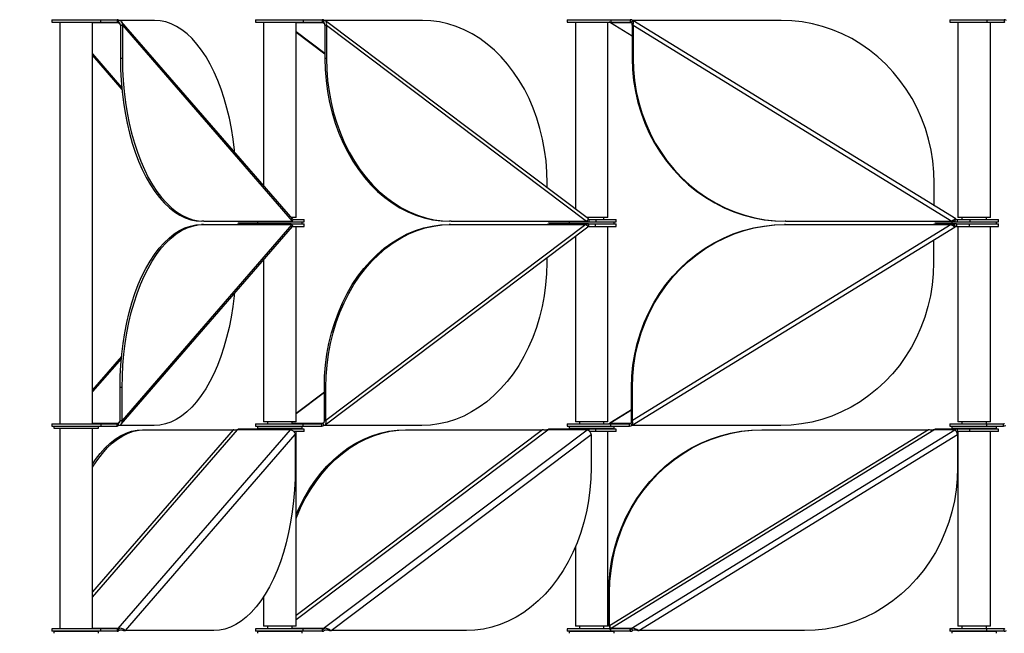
# Model space of a CAD drawing. Header units: millimetres. Extents: x 5 to 415, y 2 to 292.
# Tile 12 of 82: x 74 to 98, y 195 to 210. Entities that reach past the tile are written whole.
import ezdxf

# ---------------------------------------------------------------- set-up
doc = ezdxf.new("R2010")
doc.units = ezdxf.units.MM
doc.layers.add('CONTORNI', color=7, linetype='Continuous', lineweight=35)
doc.styles.add('SLDTEXTSTYLE1', font='TXT', dxfattribs={"width": 0.7})
doc.dimstyles.new('SLDDIMSTYLE0', dxfattribs={"dimtxt": 3.351389, "dimasz": 2, "dimexe": 0, "dimexo": 0.0625, "dimgap": 0.837847, "dimtad": 1, "dimdec": 1, "dimlfac": 20, "dimrnd": 1e-09, "dimzin": 12, "dimdsep": 46, "dimtxsty": 'SLDTEXTSTYLE1', "dimsah": 1, "dimcen": 0.09, "dimadec": 0, "dimazin": 3, "dimtfac": 1, "dimtdec": 1, "dimtofl": 0, "dimtmove": 0, "dimatfit": 3, "dimfxl": 0, "dimfrac": 2, "dimtolj": 1, "dimtzin": 12, "dimarcsym": 0})

# ---------------------------------------------------------------- blocks, each defined once
blk = doc.blocks.new('_D')
at = {"layer": 'CONTORNI', "color": 7}
for p, q in [((74.138, 245.707), (62.013, 245.707)), ((63.013, 245.707), (63.013, 153.892)), ((72.013, 153.892), (62.013, 153.892))]:
    blk.add_line(p, q, dxfattribs=at)
for points in [[(63.013, 245.707), (62.763, 243.707), (63.263, 243.707)], [(63.013, 153.892), (63.263, 155.892), (62.763, 155.892)]]:
    blk.add_solid(points, dxfattribs=at)
at = {"layer": 'CONTORNI', "color": 7, "insert": (59.602, 195.488), "char_height": 2.6458, "attachment_point": 1, "rotation": 90, "style": 'SLDTEXTSTYLE1'}
blk.add_mtext('1836,3', dxfattribs=at)

msp = doc.modelspace()

# ---------------------------------------------------------------- linework, layer by layer
at = {"color": 7, "linetype": 'Continuous', "lineweight": 25}
for p, q in [((74.9131, 210.3896), (74.9131, 210.3296)), ((74.9131, 210.3896), (76.1131, 210.3896)), ((74.9131, 210.3296), (76.1131, 210.3296)), ((75.1131, 210.3296), (75.1131, 200.4647)), ((75.9131, 200.4647), (75.9131, 210.3296)), ((75.9131, 210.3216), (76.5447, 210.3216)), ((76.1131, 210.3296), (76.1131, 210.3896)), ((76.1131, 210.3896), (76.5209, 210.3896)), ((76.1131, 210.3296), (76.5209, 210.3296)), ((76.5209, 210.3896), (76.5209, 210.3296)), ((76.5297, 210.3896), (76.5209, 210.3896)), ((76.5297, 210.3296), (76.5209, 210.3296)), ((76.5297, 210.3896), (76.5297, 210.3296)), ((76.5597, 210.3735), (76.5447, 210.3216)), ((76.5447, 210.3216), (76.596, 210.2624)), ((77.4388, 210.3735), (76.5597, 210.3735)), ((76.5966, 210.2523), (76.6486, 210.2523)), ((76.5966, 210.2523), (76.5966, 209.4382)), ((80.8307, 205.4884), (76.6272, 210.3403)), ((76.6486, 210.2523), (80.8193, 205.4382)), ((76.6486, 210.2523), (76.6486, 209.4382)), ((79.9151, 210.3896), (79.9151, 210.3296)), ((79.9151, 210.3896), (81.0845, 210.3896)), ((79.9151, 210.3296), (81.0845, 210.3296)), ((80.1151, 210.3296), (80.1151, 206.3144)), ((80.9151, 205.5271), (80.9151, 210.3296)), ((80.9151, 210.3216), (81.5824, 210.3216)), ((81.0845, 210.3896), (81.0845, 210.3296)), ((81.0845, 210.3896), (81.5529, 210.3896)), ((81.0845, 210.3296), (81.5529, 210.3296)), ((81.5529, 210.3896), (81.5529, 210.3296)), ((81.5594, 210.3896), (81.5529, 210.3896)), ((81.5594, 210.3296), (81.5529, 210.3296)), ((81.5594, 210.3896), (81.5594, 210.3296)), ((81.6053, 210.3735), (81.5824, 210.3216)), ((81.5824, 210.3216), (81.6133, 210.2982)), ((84.0184, 210.3735), (81.6053, 210.3735)), ((81.6209, 210.2523), (81.6595, 210.2523)), ((81.6209, 210.2523), (81.6209, 209.4382)), ((88.0944, 205.4952), (81.6374, 210.361)), ((81.6595, 210.2523), (88.0477, 205.4382)), ((81.6595, 210.2523), (81.6595, 209.4382)), ((87.5765, 210.3896), (87.5765, 210.3296)), ((87.5765, 210.3896), (88.6469, 210.3896)), ((87.5765, 210.3296), (88.6469, 210.3296)), ((87.7765, 210.3296), (87.7765, 205.7347)), ((88.5765, 205.5271), (88.5765, 210.3296)), ((88.6379, 210.3216), (89.1508, 210.3216)), ((88.6425, 210.3194), (88.6379, 210.3216)), ((88.6379, 210.3216), (89.1713, 209.9938)), ((88.6411, 210.3173), (89.1713, 209.9915)), ((88.6469, 210.3896), (88.6469, 210.3296)), ((88.6469, 210.3896), (89.114, 210.3896)), ((88.6469, 210.3296), (89.114, 210.3296)), ((89.1192, 210.3896), (89.1192, 210.3296)), ((89.1226, 210.3896), (89.1192, 210.3896)), ((89.1226, 210.3296), (89.1192, 210.3296)), ((89.1226, 210.3896), (89.1226, 210.3296)), ((89.179, 210.3735), (89.1508, 210.3216)), ((89.1508, 210.3216), (89.159, 210.3166)), ((89.1713, 210.2523), (89.1919, 210.2523)), ((89.1713, 210.2523), (89.1713, 209.4382)), ((92.8351, 210.3735), (89.179, 210.3735)), ((97.1241, 205.4944), (89.1887, 210.3699)), ((89.1919, 210.2523), (97.0274, 205.4382)), ((89.1919, 210.2523), (89.1919, 209.4382)), ((96.9737, 210.3896), (96.9737, 210.3296)), ((96.9737, 210.3896), (97.8884, 210.3896)), ((96.9737, 210.3296), (97.8884, 210.3296)), ((97.1737, 210.3296), (97.1737, 205.5271)), ((97.8884, 210.3896), (97.8884, 210.3296)), ((97.8884, 210.3896), (98.3076, 210.3896)), ((97.8884, 210.3296), (98.3076, 210.3296)), ((97.9737, 205.5271), (97.9737, 210.3296)), ((98.3076, 210.3896), (98.3076, 210.3296)), ((80.9151, 210.0979), (81.6209, 209.566)), ((80.9151, 210.0862), (81.6209, 209.5543)), ((75.9131, 209.5513), (76.6286, 208.7254)), ((75.9131, 209.5066), (76.6334, 208.6753)), ((76.6486, 209.4382), (76.5966, 209.4382)), ((81.6595, 209.4382), (81.6209, 209.4382)), ((89.1919, 209.4382), (89.1713, 209.4382)), ((87.083, 206.2574), (87.083, 206.3735)), ((96.5939, 205.8202), (96.5939, 206.3735)), ((78.6494, 205.4382), (78.5974, 205.4382)), ((78.6494, 205.4382), (80.8193, 205.4382)), ((79.5066, 205.4221), (80.8054, 205.4221)), ((79.9651, 205.4221), (79.9651, 205.3722)), ((80.8673, 205.5271), (80.7971, 205.5271)), ((80.8054, 205.4382), (80.8054, 205.4221)), ((80.8054, 205.4221), (80.8113, 205.4221)), ((80.8113, 205.4382), (80.8113, 205.4221)), ((80.8113, 205.4221), (81.1151, 205.4221)), ((80.8151, 205.5064), (80.8151, 205.5271)), ((80.8322, 205.4821), (81.1151, 205.4821)), ((80.9151, 205.5271), (80.8673, 205.5271)), ((81.0651, 205.3722), (81.0651, 205.4221)), ((81.1151, 205.4221), (81.1151, 205.4821)), ((84.724, 205.4382), (84.6855, 205.4382)), ((84.724, 205.4382), (88.0477, 205.4382)), ((87.1445, 205.4221), (88.1085, 205.4221)), ((87.6265, 205.4221), (87.6265, 205.3722)), ((88.5287, 205.5271), (88.052, 205.5271)), ((88.0544, 205.4444), (88.0626, 205.4382)), ((88.0626, 205.4382), (88.0575, 205.4463)), ((88.0626, 205.4382), (88.0745, 205.4651)), ((88.1085, 205.4821), (88.1085, 205.4221)), ((88.1085, 205.4821), (88.2764, 205.4821)), ((88.1085, 205.4221), (88.2764, 205.4221)), ((88.2764, 205.4821), (88.2764, 205.4221)), ((88.2764, 205.4821), (88.7765, 205.4821)), ((88.2764, 205.4221), (88.7765, 205.4221)), ((88.4765, 205.4821), (88.4765, 205.5271)), ((88.5765, 205.5271), (88.5287, 205.5271)), ((88.7265, 205.3722), (88.7265, 205.4221)), ((88.7765, 205.4221), (88.7765, 205.4821)), ((92.9507, 205.4382), (92.9302, 205.4382)), ((92.9507, 205.4382), (97.0274, 205.4382)), ((96.6426, 205.4221), (97.1556, 205.4221)), ((97.0237, 205.4221), (97.0237, 205.3722)), ((97.0274, 205.4382), (97.0992, 205.4382)), ((97.0859, 205.4464), (97.0992, 205.4382)), ((97.0992, 205.4382), (97.1274, 205.4902)), ((97.1556, 205.4821), (97.1556, 205.4221)), ((97.1556, 205.4821), (97.4652, 205.4821)), ((97.1556, 205.4221), (97.4652, 205.4221)), ((97.9259, 205.5271), (97.1737, 205.5271)), ((97.2737, 205.5271), (97.2737, 205.4821)), ((97.4652, 205.4821), (97.4652, 205.4221)), ((97.4652, 205.4821), (98.1737, 205.4821)), ((97.4652, 205.4221), (98.1737, 205.4221)), ((97.8737, 205.4821), (97.8737, 205.5271)), ((97.9737, 205.5271), (97.9259, 205.5271)), ((98.1237, 205.3722), (98.1237, 205.4221)), ((98.1737, 205.4221), (98.1737, 205.4821)), ((76.6191, 200.454), (80.8226, 205.3059)), ((80.8113, 205.3561), (76.6405, 200.542)), ((78.6413, 205.3561), (78.5894, 205.3561)), ((78.6413, 205.3561), (80.8113, 205.3561)), ((79.4985, 205.3722), (79.5073, 205.3722)), ((80.7887, 205.3722), (79.5073, 205.3722)), ((80.7887, 205.3722), (80.7974, 205.3722)), ((80.7974, 205.3722), (80.7974, 205.3561)), ((80.8, 205.3722), (81.1151, 205.3722)), ((80.8, 205.3722), (80.8, 205.3561)), ((80.8244, 205.3122), (81.1151, 205.3122)), ((80.9151, 200.5097), (80.9151, 205.3122)), ((81.1151, 205.3122), (81.1151, 205.3722)), ((81.6251, 200.4332), (88.082, 205.2991)), ((88.0354, 205.3561), (81.6472, 200.542)), ((84.7117, 205.3561), (84.6732, 205.3561)), ((84.7117, 205.3561), (88.0354, 205.3561)), ((87.1322, 205.3722), (87.1387, 205.3722)), ((88.0897, 205.3722), (87.1387, 205.3722)), ((88.0502, 205.3561), (88.0421, 205.3499)), ((88.0621, 205.3292), (88.0502, 205.3561)), ((88.0897, 205.3722), (88.0962, 205.3722)), ((88.0962, 205.3722), (88.0962, 205.3122)), ((88.0962, 205.3722), (88.2637, 205.3722)), ((88.0962, 205.3122), (88.2637, 205.3122)), ((88.2637, 205.3722), (88.2637, 205.3122)), ((88.2637, 205.3722), (88.7765, 205.3722)), ((88.2637, 205.3122), (88.7765, 205.3122)), ((88.5765, 200.5097), (88.5765, 205.3122)), ((88.7765, 205.3122), (88.7765, 205.3722)), ((89.1736, 200.4244), (97.109, 205.2999)), ((97.0123, 205.3561), (89.1768, 200.542)), ((92.9356, 205.3561), (92.9151, 205.3561)), ((92.9356, 205.3561), (97.0123, 205.3561)), ((96.6275, 205.3722), (96.631, 205.3722)), ((97.137, 205.3722), (96.631, 205.3722)), ((97.0841, 205.3561), (97.0153, 205.3561)), ((97.0841, 205.3561), (97.0695, 205.3471)), ((97.1123, 205.3041), (97.0841, 205.3561)), ((97.137, 205.3722), (97.1405, 205.3722)), ((97.1405, 205.3722), (97.1405, 205.3122)), ((97.1405, 205.3122), (97.4526, 205.3122)), ((97.1425, 205.3722), (97.4526, 205.3722)), ((97.1737, 205.3122), (97.1737, 200.5097)), ((97.4526, 205.3722), (97.4526, 205.3122)), ((97.4526, 205.3722), (98.1737, 205.3722)), ((97.4526, 205.3122), (98.1737, 205.3122)), ((97.9737, 200.5097), (97.9737, 205.3122)), ((98.1737, 205.3122), (98.1737, 205.3722)), ((87.7765, 205.0688), (87.7765, 200.5097)), ((96.5788, 204.9741), (96.5788, 204.4208)), ((80.1151, 204.4892), (80.1151, 200.5097)), ((87.0707, 204.5369), (87.0707, 204.4208)), ((76.6253, 202.119), (75.9131, 201.297)), ((76.6206, 202.0689), (75.9131, 201.2523)), ((76.6405, 201.3561), (76.5886, 201.3561)), ((76.5886, 200.542), (76.5886, 201.3561)), ((76.6405, 200.542), (76.6405, 201.3561)), ((81.6472, 201.3561), (81.6086, 201.3561)), ((81.6086, 200.542), (81.6086, 201.3561)), ((81.6472, 200.542), (81.6472, 201.3561)), ((89.1768, 201.3561), (89.1562, 201.3561)), ((89.1562, 200.542), (89.1562, 201.3561)), ((89.1768, 200.542), (89.1768, 201.3561)), ((81.6086, 201.2399), (80.9151, 200.7173)), ((81.6086, 201.2282), (80.9151, 200.7056)), ((89.1562, 200.8005), (88.6228, 200.4727)), ((89.1562, 200.8027), (88.626, 200.477)), ((74.9131, 200.4647), (74.9131, 200.4047)), ((74.9131, 200.4647), (76.1131, 200.4647)), ((74.9131, 200.4047), (76.1131, 200.4047)), ((74.9631, 200.4047), (74.9631, 200.3547)), ((74.9631, 200.3547), (76.053, 200.3547)), ((75.1131, 200.3547), (75.1131, 195.4246)), ((76.5366, 200.4727), (75.9131, 200.4727)), ((75.9131, 195.4246), (75.9131, 200.3547)), ((75.9131, 196.2029), (79.4766, 200.316)), ((79.3646, 200.316), (75.9131, 196.3322)), ((76.053, 200.3547), (76.0631, 200.3547)), ((76.0631, 200.3547), (76.0631, 200.4047)), ((76.1131, 200.4647), (76.1131, 200.4047)), ((76.1131, 200.4647), (76.5216, 200.4647)), ((76.1131, 200.4047), (76.5216, 200.4047)), ((76.5216, 200.4047), (76.5216, 200.4647)), ((76.5887, 200.5328), (76.5366, 200.4727)), ((76.5366, 200.4727), (76.5516, 200.4208)), ((76.5447, 195.4327), (80.7754, 200.316)), ((77.4308, 200.4208), (76.5516, 200.4208)), ((76.5886, 200.542), (76.6405, 200.542)), ((77.1427, 200.316), (77.1946, 200.316)), ((77.1946, 200.316), (79.3646, 200.316)), ((80.7754, 200.316), (79.4766, 200.316)), ((80.8054, 200.3321), (79.5066, 200.3321)), ((79.9151, 200.4647), (79.9151, 200.4047)), ((79.9151, 200.4647), (81.0803, 200.4647)), ((79.9151, 200.4047), (81.0803, 200.4047)), ((79.9651, 200.4047), (79.9651, 200.3547)), ((79.9651, 200.3547), (80.9865, 200.3547)), ((80.5732, 200.5097), (80.1151, 200.5097)), ((80.1151, 200.3396), (80.1151, 200.3321)), ((80.1151, 200.3396), (80.9151, 200.3396)), ((80.2151, 200.5097), (80.2151, 200.4647)), ((80.2151, 200.3547), (80.2151, 200.3396)), ((80.9151, 200.5097), (80.5732, 200.5097)), ((80.8054, 200.3321), (80.8054, 200.3072)), ((80.8113, 200.3321), (80.8054, 200.3321)), ((81.1151, 200.3321), (80.8113, 200.3321)), ((80.8113, 200.3046), (80.8113, 200.3321)), ((80.8151, 200.4647), (80.8151, 200.5097)), ((81.57, 200.4727), (80.8151, 200.4727)), ((80.8151, 200.3396), (80.8151, 200.3547)), ((80.9151, 200.3321), (80.9151, 200.3396)), ((80.9151, 195.6563), (87.0985, 200.316)), ((86.968, 200.316), (80.9151, 195.7546)), ((80.9865, 200.3547), (81.0651, 200.3547)), ((81.0651, 200.3547), (81.0651, 200.4047)), ((81.0803, 200.4647), (81.0803, 200.4047)), ((81.0803, 200.4647), (81.5471, 200.4647)), ((81.0803, 200.4047), (81.5471, 200.4047)), ((81.1151, 200.2721), (81.1151, 200.3321)), ((81.5471, 200.4047), (81.5471, 200.4647)), ((81.6014, 200.4964), (81.57, 200.4727)), ((81.57, 200.4727), (81.593, 200.4208)), ((81.5824, 195.4327), (88.0626, 200.316)), ((84.0061, 200.4208), (81.593, 200.4208)), ((81.6086, 200.542), (81.6472, 200.542)), ((83.6058, 200.316), (83.6444, 200.316)), ((83.6444, 200.316), (86.968, 200.316)), ((88.0626, 200.316), (87.0985, 200.316)), ((88.1085, 200.3321), (87.1445, 200.3321)), ((87.5765, 200.4647), (87.5765, 200.4047)), ((87.5765, 200.4647), (88.6388, 200.4647)), ((87.5765, 200.4047), (88.6388, 200.4047)), ((87.6265, 200.4047), (87.6265, 200.3547)), ((87.6265, 200.3547), (88.5226, 200.3547)), ((88.2346, 200.5097), (87.7765, 200.5097)), ((87.7765, 200.3396), (87.7765, 200.3321)), ((87.7765, 200.3396), (88.5765, 200.3396)), ((87.8765, 200.5097), (87.8765, 200.4647)), ((87.8765, 200.3547), (87.8765, 200.3396)), ((88.1085, 200.3321), (88.1085, 200.2877)), ((88.2764, 200.3321), (88.1085, 200.3321)), ((88.5765, 200.5097), (88.2346, 200.5097)), ((88.2764, 200.2721), (88.2764, 200.3321)), ((88.7765, 200.3321), (88.2764, 200.3321)), ((88.4765, 200.4647), (88.4765, 200.5097)), ((88.4765, 200.3396), (88.4765, 200.3547)), ((88.5226, 200.3547), (88.7265, 200.3547)), ((88.5765, 200.3321), (88.5765, 200.3396)), ((96.453, 200.316), (88.6174, 195.502)), ((88.6228, 200.4727), (88.6272, 200.4751)), ((89.1357, 200.4727), (88.6228, 200.4727)), ((88.6379, 195.4327), (96.5863, 200.316)), ((88.6388, 200.4647), (88.6388, 200.4047)), ((88.6388, 200.4647), (89.1075, 200.4647)), ((88.6388, 200.4047), (89.1075, 200.4047)), ((88.7265, 200.3547), (88.7265, 200.4047)), ((88.7765, 200.2721), (88.7765, 200.3321)), ((89.1075, 200.4047), (89.1075, 200.4647)), ((89.1476, 200.48), (89.1357, 200.4727)), ((89.1357, 200.4727), (89.1639, 200.4208)), ((89.1508, 195.4327), (97.0992, 200.316)), ((89.1562, 200.542), (89.1768, 200.542)), ((92.8199, 200.4208), (89.1639, 200.4208)), ((92.3557, 200.316), (92.3763, 200.316)), ((92.3763, 200.316), (96.453, 200.316)), ((97.0992, 200.316), (96.5863, 200.316)), ((97.1556, 200.3321), (96.6426, 200.3321)), ((96.9737, 200.4647), (96.9737, 200.4047)), ((96.9737, 200.4647), (97.8774, 200.4647)), ((96.9737, 200.4047), (97.8774, 200.4047)), ((97.0237, 200.4047), (97.0237, 200.3547)), ((97.0237, 200.3547), (97.7528, 200.3547)), ((97.1556, 200.3321), (97.1556, 200.2721)), ((97.4652, 200.3321), (97.1556, 200.3321)), ((97.6318, 200.5097), (97.1737, 200.5097)), ((97.1737, 200.3396), (97.1737, 200.3321)), ((97.1737, 200.3396), (97.9737, 200.3396)), ((97.2737, 200.5097), (97.2737, 200.4647)), ((97.2737, 200.3547), (97.2737, 200.3396)), ((97.4652, 200.2721), (97.4652, 200.3321)), ((98.1737, 200.3321), (97.4652, 200.3321)), ((97.9737, 200.5097), (97.6318, 200.5097)), ((97.7528, 200.3547), (98.1237, 200.3547)), ((97.8737, 200.4647), (97.8737, 200.5097)), ((97.8737, 200.3396), (97.8737, 200.3547)), ((97.8774, 200.4647), (97.8774, 200.4047)), ((97.8774, 200.4647), (98.2915, 200.4647)), ((97.8774, 200.4047), (98.2915, 200.4047)), ((97.9737, 200.3321), (97.9737, 200.3396)), ((98.1237, 200.3547), (98.1237, 200.4047)), ((98.1737, 200.2721), (98.1737, 200.3321)), ((98.2915, 200.4047), (98.2915, 200.4647)), ((76.7236, 195.3807), (80.8944, 200.1948)), ((81.1151, 200.2721), (80.8533, 200.2721)), ((80.8944, 200.1948), (80.8944, 199.3807)), ((80.9151, 195.4921), (80.9151, 200.2721)), ((81.7744, 195.3807), (88.1627, 200.1948)), ((88.2764, 200.2721), (88.1184, 200.2721)), ((88.1627, 200.1948), (88.1627, 199.3807)), ((88.7765, 200.2721), (88.2764, 200.2721)), ((88.5765, 195.4921), (88.5765, 200.2721)), ((89.3328, 195.3807), (97.1684, 200.1948)), ((97.4652, 200.2721), (97.1556, 200.2721)), ((97.1684, 200.1948), (97.1684, 199.3807)), ((97.1737, 200.2721), (97.1737, 195.4921)), ((98.1737, 200.2721), (97.4652, 200.2721)), ((97.9737, 195.4921), (97.9737, 200.2721)), ((87.7765, 197.4369), (87.7765, 195.4921)), ((80.1151, 196.2127), (80.1151, 195.4921)), ((88.5969, 196.316), (88.6174, 196.316)), ((88.5969, 195.502), (88.5969, 196.316)), ((88.6174, 195.502), (88.6174, 196.316)), ((80.7672, 195.4921), (80.1151, 195.4921)), ((80.2151, 195.4921), (80.2151, 195.4246)), ((80.9151, 195.4921), (80.7672, 195.4921)), ((80.8151, 195.4246), (80.8151, 195.4921)), ((88.4287, 195.4921), (87.7765, 195.4921)), ((87.8765, 195.4921), (87.8765, 195.4246)), ((88.5765, 195.4921), (88.4287, 195.4921)), ((88.4765, 195.4246), (88.4765, 195.4921)), ((88.6174, 195.502), (88.5969, 195.502)), ((97.8258, 195.4921), (97.1737, 195.4921)), ((97.2737, 195.4921), (97.2737, 195.4246)), ((97.9737, 195.4921), (97.8258, 195.4921)), ((97.8737, 195.4246), (97.8737, 195.4921)), ((74.9131, 195.4246), (74.9131, 195.3646)), ((76.1131, 195.4246), (74.9131, 195.4246)), ((76.1131, 195.3646), (74.9131, 195.3646)), ((74.9631, 195.3646), (74.9631, 195.3146)), ((74.9631, 195.3646), (75.6484, 195.3646)), ((75.2131, 195.3646), (75.2131, 195.3646)), ((75.6484, 195.3646), (76.0631, 195.3646)), ((75.8131, 195.3646), (75.8131, 195.3646)), ((76.5447, 195.4327), (75.9131, 195.4327)), ((76.0631, 195.3146), (76.0631, 195.3646)), ((76.1131, 195.3646), (76.1131, 195.4246)), ((76.5209, 195.4246), (76.1131, 195.4246)), ((76.5209, 195.3646), (76.1131, 195.3646)), ((76.5209, 195.4246), (76.5209, 195.3646)), ((76.5209, 195.4246), (76.5297, 195.4246)), ((76.5209, 195.3646), (76.5297, 195.3646)), ((76.5297, 195.3646), (76.5297, 195.4246)), ((76.5447, 195.4327), (76.5597, 195.3807)), ((76.6717, 195.3807), (76.7236, 195.3807)), ((78.8936, 195.3807), (76.7236, 195.3807)), ((79.9151, 195.4246), (79.9151, 195.3646)), ((81.0845, 195.4246), (79.9151, 195.4246)), ((81.0845, 195.3646), (79.9151, 195.3646)), ((79.9651, 195.3646), (79.9651, 195.3146)), ((79.9651, 195.3646), (80.4599, 195.3646)), ((80.2151, 195.3646), (80.2151, 195.3646)), ((80.4599, 195.3646), (81.0651, 195.3646)), ((81.5824, 195.4327), (80.8151, 195.4327)), ((80.8151, 195.3646), (80.8151, 195.3646)), ((81.0651, 195.3146), (81.0651, 195.3646)), ((81.0845, 195.3646), (81.0845, 195.4246)), ((81.5529, 195.4246), (81.0845, 195.4246)), ((81.5529, 195.3646), (81.0845, 195.3646)), ((81.5529, 195.4246), (81.5529, 195.3646)), ((81.5529, 195.4246), (81.5594, 195.4246)), ((81.5529, 195.3646), (81.5594, 195.3646)), ((81.5594, 195.3646), (81.5594, 195.4246)), ((81.5824, 195.4327), (81.6053, 195.3807)), ((81.7358, 195.3807), (81.7744, 195.3807)), ((85.0981, 195.3807), (81.7744, 195.3807)), ((87.5765, 195.4246), (87.5765, 195.3646)), ((88.6469, 195.4246), (87.5765, 195.4246)), ((88.6469, 195.3646), (87.5765, 195.3646)), ((87.6265, 195.3646), (87.6265, 195.3146)), ((87.6265, 195.3646), (87.9375, 195.3646)), ((87.8765, 195.3646), (87.8765, 195.3646)), ((87.9375, 195.3646), (88.7265, 195.3646)), ((88.4765, 195.3646), (88.4765, 195.3646)), ((89.1508, 195.4327), (88.6379, 195.4327)), ((88.6469, 195.3646), (88.6469, 195.4246)), ((89.1153, 195.4246), (88.6469, 195.4246)), ((89.1153, 195.3646), (88.6469, 195.3646)), ((88.7265, 195.3146), (88.7265, 195.3646)), ((89.1192, 195.4246), (89.1192, 195.3646)), ((89.1192, 195.4246), (89.1226, 195.4246)), ((89.1192, 195.3646), (89.1226, 195.3646)), ((89.1226, 195.3646), (89.1226, 195.4246)), ((89.1508, 195.4327), (89.179, 195.3807)), ((89.3123, 195.3807), (89.3328, 195.3807)), ((93.4095, 195.3807), (89.3328, 195.3807)), ((96.9737, 195.4246), (96.9737, 195.3646)), ((97.8884, 195.4246), (96.9737, 195.4246)), ((97.8884, 195.3646), (96.9737, 195.3646)), ((97.0237, 195.3646), (97.0237, 195.3146)), ((97.0237, 195.3646), (97.1797, 195.3646)), ((97.1797, 195.3646), (98.1237, 195.3646)), ((97.2737, 195.3646), (97.2737, 195.3646)), ((97.8737, 195.3646), (97.8737, 195.3646)), ((97.8884, 195.3646), (97.8884, 195.4246)), ((98.3076, 195.4246), (97.8884, 195.4246)), ((98.3076, 195.3646), (97.8884, 195.3646)), ((98.1237, 195.3146), (98.1237, 195.3646)), ((98.3076, 195.3646), (98.3076, 195.4246))]:
    msp.add_line(p, q, dxfattribs=at)
at = {"color": 7, "linetype": 'Continuous', "lineweight": 25, "flags": 128}
for points in [[(79.4029, 207.1364), (79.3978, 207.1873), (79.3654, 207.4527), (79.3241, 207.713), (79.274, 207.9671), (79.2153, 208.2138), (79.1483, 208.4519), (79.0734, 208.6802), (78.9909, 208.8979), (78.9011, 209.1037), (78.8045, 209.2969), (78.7015, 209.4764), (78.5926, 209.6414), (78.4784, 209.7912), (78.3593, 209.9251), (78.236, 210.0424), (78.1089, 210.1426), (77.9786, 210.2252), (77.8459, 210.2899), (77.7113, 210.3363), (77.5754, 210.3642), (77.4388, 210.3735)], [(87.083, 206.3735), (87.0758, 206.6465), (87.0544, 206.9182), (87.0189, 207.1873), (86.9693, 207.4527), (86.906, 207.713), (86.8293, 207.9671), (86.7394, 208.2138), (86.6368, 208.4519), (86.5221, 208.6802), (86.3956, 208.8979), (86.2581, 209.1037), (86.1101, 209.2969), (85.9524, 209.4764), (85.7857, 209.6414), (85.6107, 209.7912), (85.4283, 209.9251), (85.2393, 210.0424), (85.0447, 210.1426), (84.8452, 210.2252), (84.6419, 210.2899), (84.4357, 210.3363), (84.2275, 210.3642), (84.0184, 210.3735)], [(96.5939, 206.3735), (96.5852, 206.6465), (96.5589, 206.9182), (96.5153, 207.1873), (96.4545, 207.4527), (96.3769, 207.713), (96.2827, 207.9671), (96.1725, 208.2138), (96.0467, 208.4519), (95.9059, 208.6802), (95.7509, 208.8979), (95.5822, 209.1037), (95.4007, 209.2969), (95.2072, 209.4764), (95.0027, 209.6414), (94.7881, 209.7912), (94.5644, 209.9251), (94.3326, 210.0424), (94.0938, 210.1426), (93.8492, 210.2252), (93.5998, 210.2899), (93.3469, 210.3363), (93.0916, 210.3642), (92.8351, 210.3735)], [(76.5966, 209.4382), (76.6013, 209.1652), (76.6153, 208.8935), (76.6385, 208.6244), (76.6708, 208.359), (76.7121, 208.0987), (76.7623, 207.8446), (76.8209, 207.5979), (76.8879, 207.3599), (76.9628, 207.1315), (77.0454, 206.9138), (77.1352, 206.708), (77.2318, 206.5148), (77.3347, 206.3353), (77.4436, 206.1703), (77.5578, 206.0205), (77.6769, 205.8867), (77.8003, 205.7693), (77.9274, 205.6691), (78.0576, 205.5865), (78.1903, 205.5219), (78.325, 205.4754), (78.4609, 205.4475), (78.5974, 205.4382)], [(76.6486, 209.4382), (76.6532, 209.1652), (76.6672, 208.8935), (76.6904, 208.6244), (76.7228, 208.359), (76.7641, 208.0987), (76.8142, 207.8446), (76.8729, 207.5979), (76.9399, 207.3599), (77.0148, 207.1315), (77.0973, 206.9138), (77.1871, 206.708), (77.2837, 206.5148), (77.3867, 206.3353), (77.4955, 206.1703), (77.6098, 206.0205), (77.7289, 205.8867), (77.8522, 205.7693), (77.9793, 205.6691), (78.1096, 205.5865), (78.2423, 205.5219), (78.3769, 205.4754), (78.5128, 205.4475), (78.6494, 205.4382)], [(81.6209, 209.4382), (81.6281, 209.1652), (81.6495, 208.8935), (81.685, 208.6244), (81.7346, 208.359), (81.7979, 208.0987), (81.8746, 207.8446), (81.9645, 207.5979), (82.0671, 207.3599), (82.1818, 207.1315), (82.3083, 206.9138), (82.4458, 206.708), (82.5938, 206.5148), (82.7515, 206.3353), (82.9182, 206.1703), (83.0932, 206.0205), (83.2756, 205.8867), (83.4646, 205.7693), (83.6592, 205.6691), (83.8587, 205.5865), (84.062, 205.5219), (84.2682, 205.4754), (84.4763, 205.4475), (84.6855, 205.4382)], [(81.6595, 209.4382), (81.6666, 209.1652), (81.688, 208.8935), (81.7236, 208.6244), (81.7731, 208.359), (81.8364, 208.0987), (81.9132, 207.8446), (82.0031, 207.5979), (82.1056, 207.3599), (82.2204, 207.1315), (82.3468, 206.9138), (82.4843, 206.708), (82.6323, 206.5148), (82.79, 206.3353), (82.9568, 206.1703), (83.1317, 206.0205), (83.3141, 205.8867), (83.5031, 205.7693), (83.6978, 205.6691), (83.8972, 205.5865), (84.1005, 205.5219), (84.3067, 205.4754), (84.5149, 205.4475), (84.724, 205.4382)], [(89.1713, 209.4382), (89.1801, 209.1652), (89.2064, 208.8935), (89.25, 208.6244), (89.3107, 208.359), (89.3884, 208.0987), (89.4825, 207.8446), (89.5928, 207.5979), (89.7186, 207.3599), (89.8593, 207.1315), (90.0144, 206.9138), (90.1831, 206.708), (90.3646, 206.5148), (90.558, 206.3353), (90.7625, 206.1703), (90.9772, 206.0205), (91.2009, 205.8867), (91.4327, 205.7693), (91.6714, 205.6691), (91.9161, 205.5865), (92.1654, 205.5219), (92.4184, 205.4754), (92.6737, 205.4475), (92.9302, 205.4382)], [(89.1919, 209.4382), (89.2006, 209.1652), (89.2269, 208.8935), (89.2705, 208.6244), (89.3312, 208.359), (89.4089, 208.0987), (89.5031, 207.8446), (89.6133, 207.5979), (89.7391, 207.3599), (89.8798, 207.1315), (90.0349, 206.9138), (90.2036, 206.708), (90.3851, 206.5148), (90.5786, 206.3353), (90.7831, 206.1703), (90.9977, 206.0205), (91.2214, 205.8867), (91.4532, 205.7693), (91.692, 205.6691), (91.9366, 205.5865), (92.186, 205.5219), (92.4389, 205.4754), (92.6942, 205.4475), (92.9507, 205.4382)], [(76.5886, 201.3561), (76.5932, 201.6291), (76.6072, 201.9007), (76.6304, 202.1699), (76.6628, 202.4353), (76.7041, 202.6956), (76.7542, 202.9497), (76.8129, 203.1963), (76.8799, 203.4344), (76.9548, 203.6628), (77.0373, 203.8804), (77.1271, 204.0863), (77.2237, 204.2794), (77.3267, 204.4589), (77.4356, 204.624), (77.5498, 204.7738), (77.6689, 204.9076), (77.7922, 205.0249), (77.9193, 205.1251), (78.0496, 205.2078), (78.1823, 205.2724), (78.3169, 205.3188), (78.4528, 205.3468), (78.5894, 205.3561)], [(76.6405, 201.3561), (76.6452, 201.6291), (76.6592, 201.9007), (76.6824, 202.1699), (76.7147, 202.4353), (76.7561, 202.6956), (76.8062, 202.9497), (76.8649, 203.1963), (76.9318, 203.4344), (77.0067, 203.6628), (77.0893, 203.8804), (77.1791, 204.0863), (77.2757, 204.2794), (77.3786, 204.4589), (77.4875, 204.624), (77.6017, 204.7738), (77.7208, 204.9076), (77.8442, 205.0249), (77.9713, 205.1251), (78.1015, 205.2078), (78.2342, 205.2724), (78.3689, 205.3188), (78.5048, 205.3468), (78.6413, 205.3561)], [(81.6086, 201.3561), (81.6157, 201.6291), (81.6371, 201.9007), (81.6727, 202.1699), (81.7222, 202.4353), (81.7855, 202.6956), (81.8623, 202.9497), (81.9522, 203.1963), (82.0547, 203.4344), (82.1695, 203.6628), (82.2959, 203.8804), (82.4335, 204.0863), (82.5814, 204.2794), (82.7392, 204.4589), (82.9059, 204.624), (83.0809, 204.7738), (83.2633, 204.9076), (83.4522, 205.0249), (83.6469, 205.1251), (83.8464, 205.2078), (84.0497, 205.2724), (84.2559, 205.3188), (84.464, 205.3468), (84.6732, 205.3561)], [(81.6472, 201.3561), (81.6543, 201.6291), (81.6757, 201.9007), (81.7113, 202.1699), (81.7608, 202.4353), (81.8241, 202.6956), (81.9009, 202.9497), (81.9907, 203.1963), (82.0933, 203.4344), (82.2081, 203.6628), (82.3345, 203.8804), (82.472, 204.0863), (82.62, 204.2794), (82.7777, 204.4589), (82.9444, 204.624), (83.1194, 204.7738), (83.3018, 204.9076), (83.4908, 205.0249), (83.6855, 205.1251), (83.8849, 205.2078), (84.0882, 205.2724), (84.2944, 205.3188), (84.5026, 205.3468), (84.7117, 205.3561)], [(89.1562, 201.3561), (89.165, 201.6291), (89.1912, 201.9007), (89.2349, 202.1699), (89.2956, 202.4353), (89.3733, 202.6956), (89.4674, 202.9497), (89.5777, 203.1963), (89.7035, 203.4344), (89.8442, 203.6628), (89.9993, 203.8804), (90.168, 204.0863), (90.3495, 204.2794), (90.5429, 204.4589), (90.7474, 204.624), (90.9621, 204.7738), (91.1858, 204.9076), (91.4176, 205.0249), (91.6563, 205.1251), (91.901, 205.2078), (92.1503, 205.2724), (92.4033, 205.3188), (92.6586, 205.3468), (92.9151, 205.3561)], [(89.1768, 201.3561), (89.1855, 201.6291), (89.2118, 201.9007), (89.2554, 202.1699), (89.3161, 202.4353), (89.3938, 202.6956), (89.4879, 202.9497), (89.5982, 203.1963), (89.724, 203.4344), (89.8647, 203.6628), (90.0198, 203.8804), (90.1885, 204.0863), (90.37, 204.2794), (90.5634, 204.4589), (90.768, 204.624), (90.9826, 204.7738), (91.2063, 204.9076), (91.4381, 205.0249), (91.6769, 205.1251), (91.9215, 205.2078), (92.1709, 205.2724), (92.4238, 205.3188), (92.6791, 205.3468), (92.9356, 205.3561)], [(87.0707, 204.4208), (87.0635, 204.1478), (87.0421, 203.8761), (87.0066, 203.6069), (86.957, 203.3416), (86.8937, 203.0812), (86.8169, 202.8272), (86.7271, 202.5805), (86.6245, 202.3424), (86.5097, 202.114), (86.3833, 201.8964), (86.2458, 201.6905), (86.0978, 201.4974), (85.9401, 201.3179), (85.7734, 201.1529), (85.5984, 201.0031), (85.416, 200.8692), (85.227, 200.7519), (85.0323, 200.6517), (84.8329, 200.5691), (84.6296, 200.5044), (84.4234, 200.458), (84.2152, 200.4301), (84.0061, 200.4208)], [(96.5788, 204.4208), (96.5701, 204.1478), (96.5438, 203.8761), (96.5002, 203.6069), (96.4394, 203.3416), (96.3618, 203.0812), (96.2676, 202.8272), (96.1574, 202.5805), (96.0316, 202.3424), (95.8908, 202.114), (95.7357, 201.8964), (95.5671, 201.6905), (95.3856, 201.4974), (95.1921, 201.3179), (94.9876, 201.1529), (94.773, 201.0031), (94.5493, 200.8692), (94.3175, 200.7519), (94.0787, 200.6517), (93.8341, 200.5691), (93.5847, 200.5044), (93.3318, 200.458), (93.0765, 200.4301), (92.8199, 200.4208)], [(79.3948, 203.6578), (79.3897, 203.6069), (79.3574, 203.3416), (79.3161, 203.0812), (79.2659, 202.8272), (79.2073, 202.5805), (79.1403, 202.3424), (79.0654, 202.114), (78.9828, 201.8964), (78.893, 201.6905), (78.7964, 201.4974), (78.6935, 201.3179), (78.5846, 201.1529), (78.4704, 201.0031), (78.3513, 200.8692), (78.2279, 200.7519), (78.1008, 200.6517), (77.9706, 200.5691), (77.8379, 200.5044), (77.7032, 200.458), (77.5673, 200.4301), (77.4308, 200.4208)], [(75.9131, 199.3879), (75.932, 199.4189), (76.0408, 199.5839), (76.1551, 199.7337), (76.2741, 199.8676), (76.3975, 199.9849), (76.5246, 200.0851), (76.6548, 200.1677), (76.7876, 200.2324), (76.9222, 200.2788), (77.0581, 200.3067), (77.1946, 200.316)], [(75.9131, 199.4716), (75.9889, 199.5839), (76.1031, 199.7337), (76.2222, 199.8676), (76.3456, 199.9849), (76.4727, 200.0851), (76.6029, 200.1677), (76.7356, 200.2324), (76.8702, 200.2788), (77.0061, 200.3067), (77.1427, 200.316)], [(80.9151, 198.1353), (80.9234, 198.1563), (81.0259, 198.3944), (81.1407, 198.6228), (81.2671, 198.8404), (81.4047, 199.0462), (81.5526, 199.2394), (81.7103, 199.4189), (81.8771, 199.5839), (82.0521, 199.7337), (82.2345, 199.8676), (82.4234, 199.9849), (82.6181, 200.0851), (82.8175, 200.1677), (83.0208, 200.2324), (83.2271, 200.2788), (83.4352, 200.3067), (83.6444, 200.316)], [(80.9151, 198.2306), (80.9874, 198.3944), (81.1021, 198.6228), (81.2286, 198.8404), (81.3661, 199.0462), (81.5141, 199.2394), (81.6718, 199.4189), (81.8385, 199.5839), (82.0135, 199.7337), (82.1959, 199.8676), (82.3849, 199.9849), (82.5795, 200.0851), (82.779, 200.1677), (82.9823, 200.2324), (83.1885, 200.2788), (83.3967, 200.3067), (83.6058, 200.316)], [(88.5969, 196.316), (88.6056, 196.589), (88.6319, 196.8607), (88.6755, 197.1299), (88.7363, 197.3952), (88.8139, 197.6556), (88.9081, 197.9096), (89.0183, 198.1563), (89.1441, 198.3944), (89.2849, 198.6228), (89.4399, 198.8404), (89.6086, 199.0462), (89.7901, 199.2394), (89.9836, 199.4189), (90.1881, 199.5839), (90.4027, 199.7337), (90.6264, 199.8676), (90.8582, 199.9849), (91.097, 200.0851), (91.3416, 200.1677), (91.591, 200.2324), (91.8439, 200.2788), (92.0992, 200.3067), (92.3557, 200.316)], [(88.6174, 196.316), (88.6261, 196.589), (88.6524, 196.8607), (88.696, 197.1299), (88.7568, 197.3952), (88.8344, 197.6556), (88.9286, 197.9096), (89.0388, 198.1563), (89.1646, 198.3944), (89.3054, 198.6228), (89.4605, 198.8404), (89.6291, 199.0462), (89.8106, 199.2394), (90.0041, 199.4189), (90.2086, 199.5839), (90.4232, 199.7337), (90.6469, 199.8676), (90.8787, 199.9849), (91.1175, 200.0851), (91.3621, 200.1677), (91.6115, 200.2324), (91.8644, 200.2788), (92.1197, 200.3067), (92.3763, 200.316)], [(80.8944, 199.3807), (80.8897, 199.1077), (80.8757, 198.836), (80.8525, 198.5669), (80.8202, 198.3015), (80.7788, 198.0412), (80.7287, 197.7871), (80.67, 197.5405), (80.6031, 197.3024), (80.5281, 197.074), (80.4456, 196.8564), (80.3558, 196.6505), (80.2592, 196.4574), (80.1562, 196.2779), (80.0474, 196.1128), (79.9331, 195.963), (79.8141, 195.8292), (79.6907, 195.7119), (79.5636, 195.6117), (79.4334, 195.529), (79.3006, 195.4644), (79.166, 195.418), (79.0301, 195.39), (78.8936, 195.3807)], [(88.1627, 199.3807), (88.1555, 199.1077), (88.1341, 198.836), (88.0986, 198.5669), (88.049, 198.3015), (87.9857, 198.0412), (87.9089, 197.7871), (87.8191, 197.5405), (87.7165, 197.3024), (87.6018, 197.074), (87.4753, 196.8564), (87.3378, 196.6505), (87.1898, 196.4574), (87.0321, 196.2779), (86.8654, 196.1128), (86.6904, 195.963), (86.508, 195.8292), (86.319, 195.7119), (86.1244, 195.6117), (85.9249, 195.529), (85.7216, 195.4644), (85.5154, 195.418), (85.3072, 195.39), (85.0981, 195.3807)], [(97.1684, 199.3807), (97.1596, 199.1077), (97.1334, 198.836), (97.0898, 198.5669), (97.029, 198.3015), (96.9514, 198.0412), (96.8572, 197.7871), (96.747, 197.5405), (96.6212, 197.3024), (96.4804, 197.074), (96.3253, 196.8564), (96.1567, 196.6505), (95.9752, 196.4574), (95.7817, 196.2779), (95.5772, 196.1128), (95.3626, 195.963), (95.1389, 195.8292), (94.9071, 195.7119), (94.6683, 195.6117), (94.4237, 195.529), (94.1743, 195.4644), (93.9214, 195.418), (93.666, 195.39), (93.4095, 195.3807)]]:
    msp.add_lwpolyline(points, dxfattribs=at)
at = {"color": 7, "linetype": 'Continuous', "lineweight": 25}
for centre, radius, start, end in [((76.5272, 210.349), 0.0407, 37.0845, 86.56058), ((76.5284, 210.3093), 0.0203, 37.0845, 86.56058), ((81.5585, 210.3133), 0.0763, 52.10594, 89.34065), ((81.5589, 210.2915), 0.0381, 52.10594, 89.34065), ((88.6096, 210.2758), 0.0538, 58.27815, 89.89215), ((89.1224, 210.282), 0.1076, 58.27815, 89.89215), ((89.1225, 210.2758), 0.0538, 58.27815, 89.89215), ((98.3076, 210.2696), 0.12, 60, 90), ((98.3076, 210.2696), 0.06, 60, 90), ((79.509, 205.4627), 0.0407, 217.0845, 266.56058), ((80.8079, 205.4627), 0.0407, 217.0845, 266.56058), ((87.1454, 205.4984), 0.0763, 232.10594, 269.34065), ((88.1094, 205.4984), 0.0763, 232.10594, 269.34065), ((88.109, 205.5202), 0.0381, 232.10594, 269.34065), ((96.6428, 205.5297), 0.1076, 238.27815, 269.89215), ((97.1558, 205.5297), 0.1076, 238.27815, 269.89215), ((97.1557, 205.5359), 0.0538, 238.27815, 269.89215), ((79.501, 205.3316), 0.0407, 93.43942, 142.9155), ((80.7998, 205.3316), 0.0407, 93.43942, 142.9155), ((87.1331, 205.2959), 0.0763, 90.65935, 127.89406), ((88.0971, 205.2959), 0.0763, 90.65935, 127.89406), ((88.0966, 205.274), 0.0381, 90.65935, 127.89406), ((96.6277, 205.2645), 0.1076, 90.10785, 121.72185), ((97.1407, 205.2645), 0.1076, 90.10785, 121.72185), ((97.1406, 205.2584), 0.0538, 90.10785, 121.72185), ((76.5204, 200.485), 0.0203, 273.43942, 322.9155), ((76.5192, 200.4453), 0.0407, 273.43942, 322.9155), ((79.509, 200.2915), 0.0407, 93.43942, 142.9155), ((80.8079, 200.2915), 0.0407, 93.43942, 142.9155), ((81.5466, 200.5028), 0.0381, 270.65935, 307.89406), ((81.5462, 200.4809), 0.0763, 270.65935, 307.89406), ((87.1454, 200.2558), 0.0763, 90.65935, 127.89406), ((88.1094, 200.2558), 0.0763, 90.65935, 127.89406), ((88.5945, 200.5185), 0.0538, 270.10785, 301.72185), ((89.1074, 200.5185), 0.0538, 270.10785, 301.72185), ((89.1073, 200.5123), 0.1076, 270.10785, 301.72185), ((96.6428, 200.2245), 0.1076, 90.10785, 121.72185), ((97.1558, 200.2245), 0.1076, 90.10785, 121.72185), ((98.2915, 200.5247), 0.06, 270, 300), ((98.2915, 200.5247), 0.12, 270, 300), ((97.1556, 200.2187), 0.0534, 90.04307, 112.09917), ((76.5284, 195.4449), 0.0203, 273.43942, 322.9155), ((76.5272, 195.4052), 0.0407, 273.43942, 322.9155), ((81.5589, 195.4628), 0.0381, 270.65935, 307.89406), ((81.5585, 195.4409), 0.0763, 270.65935, 307.89406), ((88.6096, 195.4784), 0.0538, 270.10785, 301.72185), ((89.1225, 195.4784), 0.0538, 270.10785, 301.72185), ((89.1224, 195.4723), 0.1076, 270.10785, 301.72185), ((98.3076, 195.4846), 0.06, 270, 300), ((98.3076, 195.4846), 0.12, 270, 300)]:
    msp.add_arc(centre, radius, start, end, dxfattribs=at)
for points, knots in [([(76.5966, 210.2523), (76.5966, 210.2598), (76.5966, 210.2749), (76.5877, 210.2952), (76.573, 210.3109), (76.5573, 210.3188), (76.5473, 210.321), (76.5447, 210.3216)], [0, 0, 0, 0, 0.2289275, 0.457855, 0.686699, 0.9155428, 1, 1, 1, 1]), ([(76.6486, 210.2523), (76.6497, 210.2654), (76.652, 210.2917), (76.6394, 210.327), (76.6157, 210.3543), (76.5872, 210.3693), (76.5671, 210.3724), (76.5597, 210.3735)], [0, 0, 0, 0, 0.21829734, 0.43660611, 0.65491491, 0.8732236, 1, 1, 1, 1]), ([(81.6209, 210.2523), (81.6214, 210.2598), (81.6225, 210.2749), (81.6169, 210.2952), (81.6059, 210.3109), (81.5932, 210.3188), (81.5847, 210.321), (81.5824, 210.3216)], [0, 0, 0, 0, 0.2289275, 0.457855, 0.686699, 0.9155428, 1, 1, 1, 1]), ([(81.6595, 210.2523), (81.6622, 210.2654), (81.6676, 210.2917), (81.6628, 210.327), (81.648, 210.3543), (81.6273, 210.3693), (81.6112, 210.3724), (81.6053, 210.3735)], [0, 0, 0, 0, 0.2182973, 0.4366061, 0.6549149, 0.8732236, 1, 1, 1, 1]), ([(89.1713, 210.2523), (89.1723, 210.2598), (89.1742, 210.2749), (89.1726, 210.2952), (89.1667, 210.3109), (89.1586, 210.3188), (89.1525, 210.321), (89.1508, 210.3216)], [0, 0, 0, 0, 0.2289275, 0.457855, 0.686699, 0.9155428, 1, 1, 1, 1]), ([(89.1919, 210.2523), (89.1958, 210.2654), (89.2036, 210.2917), (89.2073, 210.327), (89.2032, 210.3543), (89.1927, 210.3693), (89.1827, 210.3724), (89.179, 210.3735)], [0, 0, 0, 0, 0.21829734, 0.43660611, 0.65491491, 0.8732236, 1, 1, 1, 1]), ([(80.8299, 205.4876), (80.8307, 205.4872), (80.8371, 205.484), (80.8373, 205.4661), (80.8254, 205.4477), (80.8193, 205.4382)], [0, 0, 0, 0, 0.0666406, 0.5168154, 1, 1, 1, 1]), ([(88.0942, 205.495), (88.0944, 205.4929), (88.0949, 205.4886), (88.0802, 205.4667), (88.0588, 205.4479), (88.0477, 205.4382)], [0, 0, 0, 0, 0.31868557, 0.64729491, 1, 1, 1, 1]), ([(97.123, 205.4925), (97.1215, 205.4938), (97.1175, 205.4976), (97.0999, 205.4877), (97.0701, 205.467), (97.042, 205.448), (97.0274, 205.4382)], [0, 0, 0, 0, 0.1477526, 0.4250566, 0.7023614, 1, 1, 1, 1]), ([(97.0918, 205.4418), (97.0876, 205.4444), (97.077, 205.4511), (97.058, 205.4494), (97.0412, 205.4456), (97.0371, 205.4447)], [0, 0, 0, 0, 0.3268489, 0.8357856, 1, 1, 1, 1]), ([(80.8113, 205.3561), (80.8171, 205.3472), (80.8288, 205.3294), (80.8293, 205.3113), (80.8227, 205.3076), (80.8215, 205.307)], [0, 0, 0, 0, 0.4497301, 0.899761, 1, 1, 1, 1]), ([(88.0354, 205.3561), (88.0459, 205.3469), (88.0669, 205.3285), (88.0808, 205.3085), (88.0849, 205.2976), (88.0819, 205.2993), (88.0818, 205.2994)], [0, 0, 0, 0, 0.3284044, 0.6570284, 0.9856535, 1, 1, 1, 1]), ([(88.045, 205.3483), (88.047, 205.3496), (88.0494, 205.3511), (88.0501, 205.3554), (88.0502, 205.3561)], [0, 0, 0, 0, 0.85002614, 1, 1, 1, 1]), ([(97.0123, 205.3561), (97.0259, 205.3469), (97.0531, 205.3287), (97.0829, 205.3078), (97.1017, 205.2968), (97.106, 205.3006), (97.1077, 205.302)], [0, 0, 0, 0, 0.2770697, 0.5543248, 0.8315807, 1, 1, 1, 1]), ([(97.0223, 205.3494), (97.0249, 205.3488), (97.0404, 205.3452), (97.0614, 205.3438), (97.0771, 205.3494), (97.0834, 205.3554), (97.0841, 205.3561)], [0, 0, 0, 0, 0.0866623, 0.5177947, 0.948927, 1, 1, 1, 1]), ([(76.5366, 200.4727), (76.5438, 200.4747), (76.5582, 200.4786), (76.575, 200.4928), (76.5859, 200.5115), (76.5893, 200.5289), (76.5887, 200.5392), (76.5886, 200.542)], [0, 0, 0, 0, 0.2289275, 0.457855, 0.686699, 0.9155428, 1, 1, 1, 1]), ([(76.5516, 200.4208), (76.5643, 200.4232), (76.5895, 200.4281), (76.619, 200.4504), (76.6379, 200.4813), (76.6441, 200.5137), (76.6415, 200.5344), (76.6405, 200.542)], [0, 0, 0, 0, 0.21829734, 0.43660611, 0.65491491, 0.8732236, 1, 1, 1, 1]), ([(79.4766, 200.316), (79.4627, 200.3118), (79.4349, 200.3033), (79.3952, 200.3059), (79.3738, 200.3121), (79.3655, 200.3157), (79.3646, 200.316)], [0, 0, 0, 0, 0.32019668, 0.6410914, 0.96198601, 1, 1, 1, 1]), ([(80.7754, 200.316), (80.7866, 200.3136), (80.8088, 200.3087), (80.8424, 200.2864), (80.8705, 200.2555), (80.8878, 200.2231), (80.8926, 200.2024), (80.8944, 200.1948)], [0, 0, 0, 0, 0.21829734, 0.43660611, 0.65491491, 0.8732236, 1, 1, 1, 1]), ([(81.57, 200.4727), (81.5761, 200.4747), (81.5883, 200.4786), (81.6012, 200.4928), (81.6086, 200.5115), (81.61, 200.5289), (81.6089, 200.5392), (81.6086, 200.542)], [0, 0, 0, 0, 0.2289275, 0.457855, 0.686699, 0.9155428, 1, 1, 1, 1]), ([(81.593, 200.4208), (81.603, 200.4232), (81.6229, 200.4281), (81.6431, 200.4504), (81.6536, 200.4813), (81.6537, 200.5137), (81.6489, 200.5344), (81.6472, 200.542)], [0, 0, 0, 0, 0.2182973, 0.4366061, 0.6549149, 0.8732236, 1, 1, 1, 1]), ([(87.0985, 200.316), (87.0841, 200.3118), (87.0553, 200.3033), (87.0101, 200.3059), (86.982, 200.3121), (86.9694, 200.3157), (86.968, 200.316)], [0, 0, 0, 0, 0.3201967, 0.6410914, 0.961986, 1, 1, 1, 1]), ([(88.0626, 200.316), (88.0702, 200.3136), (88.0856, 200.3087), (88.1121, 200.2864), (88.1366, 200.2555), (88.1538, 200.2231), (88.1603, 200.2024), (88.1627, 200.1948)], [0, 0, 0, 0, 0.2182973, 0.4366061, 0.6549149, 0.8732236, 1, 1, 1, 1]), ([(89.1417, 200.4764), (89.1437, 200.4774), (89.15, 200.4806), (89.1558, 200.4929), (89.159, 200.5114), (89.1582, 200.5289), (89.1566, 200.5392), (89.1562, 200.542)], [0, 0, 0, 0, 0.1291888, 0.3877282, 0.6461733, 0.9046182, 1, 1, 1, 1]), ([(89.1727, 200.4259), (89.1755, 200.4272), (89.1842, 200.4312), (89.1906, 200.4507), (89.1915, 200.4813), (89.1856, 200.5137), (89.1791, 200.5344), (89.1768, 200.542)], [0, 0, 0, 0, 0.1171635, 0.3637163, 0.6102691, 0.8568217, 1, 1, 1, 1]), ([(96.5863, 200.316), (96.5731, 200.3118), (96.5467, 200.3033), (96.5014, 200.3059), (96.47, 200.3121), (96.4546, 200.3157), (96.453, 200.316)], [0, 0, 0, 0, 0.3201967, 0.6410914, 0.961986, 1, 1, 1, 1]), ([(97.0992, 200.316), (97.1025, 200.3136), (97.109, 200.3087), (97.1254, 200.2864), (97.1432, 200.2555), (97.1583, 200.2231), (97.1657, 200.2024), (97.1684, 200.1948)], [0, 0, 0, 0, 0.21829734, 0.43660611, 0.65491491, 0.8732236, 1, 1, 1, 1]), ([(88.5969, 195.502), (88.6017, 195.4887), (88.6108, 195.4638), (88.6221, 195.4427), (88.6274, 195.4329)], [0, 0, 0, 0, 0.533436, 1, 1, 1, 1]), ([(88.6174, 195.502), (88.6189, 195.4944), (88.6218, 195.4793), (88.6282, 195.459), (88.634, 195.4433), (88.6371, 195.4354), (88.6377, 195.4333), (88.6379, 195.4327)], [0, 0, 0, 0, 0.2289275, 0.457855, 0.686699, 0.9155428, 1, 1, 1, 1]), ([(76.7236, 195.3807), (76.7146, 195.3898), (76.6965, 195.4081), (76.6524, 195.4293), (76.5998, 195.441), (76.5635, 195.4355), (76.5447, 195.4327)], [0, 0, 0, 0, 0.2453754, 0.4909149, 0.7364551, 1, 1, 1, 1]), ([(76.6717, 195.3807), (76.663, 195.3839), (76.6458, 195.3902), (76.6064, 195.3932), (76.5764, 195.3874), (76.5613, 195.3813), (76.5597, 195.3807)], [0, 0, 0, 0, 0.32019668, 0.6410914, 0.96198601, 1, 1, 1, 1]), ([(81.7744, 195.3807), (81.7617, 195.3898), (81.7364, 195.4081), (81.6872, 195.4293), (81.6336, 195.441), (81.5998, 195.4355), (81.5824, 195.4327)], [0, 0, 0, 0, 0.2453754, 0.4909149, 0.7364551, 1, 1, 1, 1]), ([(81.7358, 195.3807), (81.7237, 195.3839), (81.6993, 195.3902), (81.6542, 195.3932), (81.6225, 195.3874), (81.607, 195.3813), (81.6053, 195.3807)], [0, 0, 0, 0, 0.3201967, 0.6410914, 0.961986, 1, 1, 1, 1]), ([(89.3328, 195.3807), (89.3181, 195.3898), (89.2885, 195.4081), (89.2402, 195.4293), (89.192, 195.441), (89.1649, 195.4355), (89.1508, 195.4327)], [0, 0, 0, 0, 0.2453754, 0.4909149, 0.7364551, 1, 1, 1, 1]), ([(89.3123, 195.3807), (89.298, 195.3839), (89.2695, 195.3902), (89.2241, 195.3932), (89.1945, 195.3874), (89.1805, 195.3813), (89.179, 195.3807)], [0, 0, 0, 0, 0.32019668, 0.6410914, 0.96198601, 1, 1, 1, 1])]:
    msp.add_open_spline(points, degree=3, knots=knots, dxfattribs=at)

# ---------------------------------------------------------------- dimensions: what is measured, and where the dimension line sits
at = {"layer": 'CONTORNI', "color": 7}
dim = msp.add_linear_dim(base=(63.0131, 153.8921), p1=(75.1381, 245.7071), p2=(73.0131, 153.8921), angle=90, dimstyle='SLDDIMSTYLE0', dxfattribs=at)
dim.commit()
dim.dimension.update_dxf_attribs({"geometry": '_D', "text_midpoint": (63.0131, 200.3998), "dimtype": 160})

doc.saveas('drawing.dxf')
